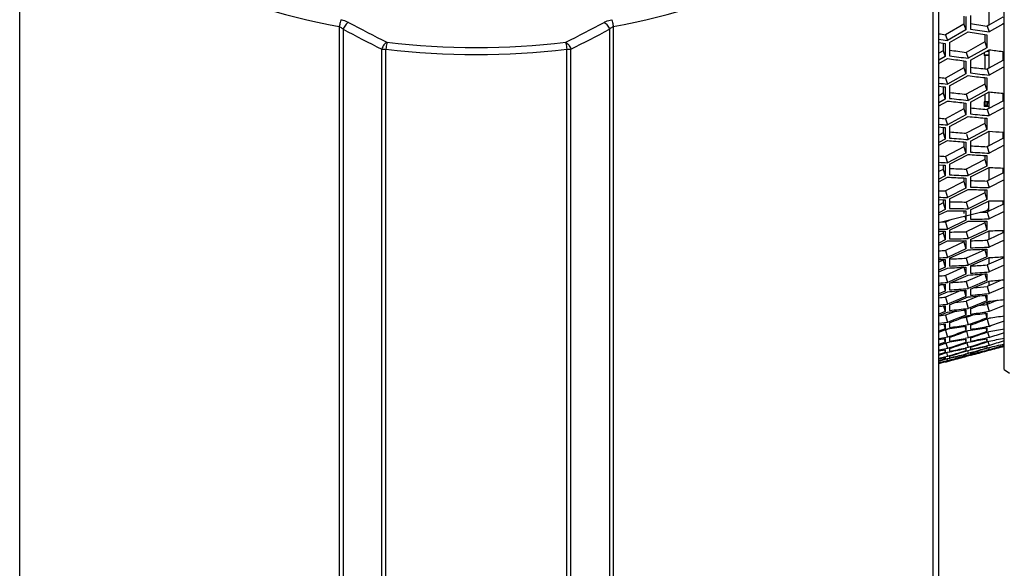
# Model space of a CAD drawing. Header units: millimetres. Extents: x 0 to 420, y -341 to 792.
# Tile 250 of 256: x 254 to 276, y 189 to 201. Entities that reach past the tile are written whole.
import ezdxf

# ---------------------------------------------------------------- set-up
doc = ezdxf.new("R2010")
doc.units = ezdxf.units.MM
doc.header["$LTSCALE"] = 23.1
doc.layers.get('0').update_dxf_attribs({"linetype": 'CONTINUOUS'})
for name, color, linetype in [('02___PRT_ALL_AXES', 7, 'CONTINUOUS'), ('06___PRT_ALL_SURFS', 7, 'CONTINUOUS'), ('AXES', 7, 'CONTINUOUS'), ('DIM_PILOTEES', 7, 'CONTINUOUS')]:
    doc.layers.add(name, color=color, linetype=linetype)
doc.styles.get("Standard").update_dxf_attribs({"font": 'txt', "width": 0.7})
doc.dimstyles.new('DIMSTYLE_3', dxfattribs={"dimtxt": 2.5, "dimasz": 3.5, "dimexe": 2, "dimexo": 0, "dimtad": 1, "dimdec": 0, "dimlfac": 5.882353, "dimdsep": 46, "dimtxsty": 'Standard', "dimblk": '_FILLED', "dimblk1": '_FILLED', "dimblk2": '_FILLED', "dimcen": 0.09, "dimazin": 2, "dimtp": 0.8, "dimtm": 0.8, "dimtfac": 1, "dimtdec": 0, "dimtofl": 0, "dimtmove": 0, "dimatfit": 3, "dimldrblk": '_FILLED', "dimfxl": 0, "dimtolj": 1, "dimarcsym": 0})

# ---------------------------------------------------------------- blocks, each defined once
blk = doc.blocks.new('_FILLED')
at = {"color": 0, "linetype": 'ByBlock'}
blk.add_solid([(0, 0), (-1, 0.1429), (-1, -0.1429)], dxfattribs=at)
blk = doc.blocks.new('*D17')
at = {"layer": 'DIM_PILOTEES', "color": 2, "linetype": 'Continuous'}
for p, q in [((264.147, 225.178), (306.561, 225.178)), ((304.561, 225.178), (304.561, 189.002)), ((304.561, 152.826), (304.561, 189.002)), ((281.102, 152.826), (306.561, 152.826))]:
    blk.add_line(p, q, dxfattribs=at)
at = {"layer": 'DIM_PILOTEES', "color": 2, "linetype": 'Continuous', "xscale": 3.5, "yscale": 3.5, "zscale": 3.5}
for p, rotation in [((304.561, 225.178), 90), ((304.561, 152.826), 270)]:
    blk.add_blockref('_FILLED', p, dxfattribs=dict(at, rotation=rotation))
at = {"layer": 'DIM_PILOTEES', "color": 2, "linetype": 'Continuous', "insert": (301.436, 191.58), "char_height": 2.5, "width": 8.83929, "attachment_point": 2, "rotation": 90, "line_spacing_factor": 0.9}
blk.add_mtext('{\\ftxt;\\W0.0001;\\H0.0001;\\~}{\\ftxt;\\W2.3571428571;\\H2.5; }{\\ftxt;\\W0.0001;\\H0.0001;\\~}', dxfattribs=at)

msp = doc.modelspace()

# ---------------------------------------------------------------- linework, layer by layer
at = {"color": 7, "linetype": 'Continuous'}
for p, q in [((274.3475, 168.5678), (274.3475, 231.459)), ((254.076, 184.4003), (254.076, 230.9355)), ((274.2189, 230.9355), (274.2189, 184.4003)), ((275.7934, 193.0111), (275.7934, 210.6849)), ((275.4525, 201.0495), (275.4525, 200.6049)), ((274.9473, 200.7959), (274.9473, 200.496)), ((275.0456, 200.816), (275.0456, 200.5163)), ((261.1258, 200.569), (261.1258, 183.145)), ((261.2109, 200.5117), (261.2109, 183.1401)), ((267.0841, 200.5117), (267.0841, 183.1401)), ((267.1691, 200.569), (267.1691, 183.145)), ((274.9473, 200.496), (274.5389, 200.2628)), ((274.5879, 200.2199), (274.9964, 200.4527)), ((274.9033, 200.6231), (274.9473, 200.496)), ((275.4119, 200.582), (275.4559, 200.4541)), ((275.7585, 200.6251), (275.4559, 200.4541)), ((275.7934, 200.6448), (275.7585, 200.6251)), ((275.7934, 200.6448), (275.7585, 200.6251)), ((274.4949, 200.3907), (274.5389, 200.2628)), ((275.3625, 200.3976), (275.4065, 200.3911)), ((275.4065, 200.3911), (275.4065, 200.1013)), ((262.064, 182.8346), (262.064, 200.0741)), ((262.1534, 182.8291), (262.1534, 200.0727)), ((266.1416, 182.8291), (266.1416, 200.0727)), ((266.231, 182.8346), (266.231, 200.0741)), ((274.3475, 200.2213), (274.446, 200.2061)), ((274.446, 200.2061), (274.49, 200.1994)), ((274.446, 200.0371), (274.49, 199.9074)), ((274.49, 200.1994), (274.49, 199.9074)), ((274.5879, 200.2199), (274.5879, 199.9281)), ((275.4065, 200.1013), (274.9964, 199.8712)), ((275.0456, 199.8304), (275.4559, 200.0602)), ((275.3625, 200.231), (275.4065, 200.1013)), ((275.4047, 200.0316), (275.4525, 200.0316)), ((275.4525, 200.0602), (275.4525, 199.6544)), ((275.7585, 200.0199), (275.7585, 199.8224)), ((275.7585, 200.0199), (275.7934, 200.0154)), ((274.49, 199.9074), (274.3475, 199.8267)), ((274.3475, 199.7576), (274.5389, 199.8658)), ((274.9033, 199.8154), (274.9473, 199.8095)), ((274.9473, 199.8095), (274.9473, 199.5278)), ((274.9524, 200.0016), (274.9964, 199.8712)), ((275.0456, 199.8304), (275.0456, 199.549)), ((275.3505, 200.0012), (275.3505, 199.9296)), ((275.3505, 199.9498), (275.4525, 199.9498)), ((275.4525, 199.9296), (275.3505, 199.9296)), ((275.3675, 199.9296), (275.3675, 199.6372)), ((274.9033, 199.6599), (274.9473, 199.5278)), ((275.4119, 199.6321), (275.4559, 199.4992)), ((275.7585, 199.6659), (275.4559, 199.4992)), ((275.7934, 199.6852), (275.7585, 199.6659)), ((275.7934, 199.6852), (275.7585, 199.6659)), ((274.4949, 199.4333), (274.5389, 199.3005)), ((274.9473, 199.5278), (274.5389, 199.3005)), ((274.5879, 199.2614), (274.9964, 199.4883)), ((275.3625, 199.4443), (275.4065, 199.4391)), ((275.4065, 199.4391), (275.4065, 199.1679)), ((274.3475, 199.2576), (274.446, 199.2455)), ((274.446, 199.2455), (274.49, 199.2401)), ((274.49, 199.2401), (274.49, 198.9667)), ((274.5879, 199.2614), (274.5879, 198.9882)), ((275.4065, 199.1679), (274.9964, 198.9439)), ((275.3625, 199.3023), (275.4065, 199.1679)), ((274.49, 198.9667), (274.3475, 198.8882)), ((274.446, 199.1012), (274.49, 198.9667)), ((274.9524, 199.0791), (274.9964, 198.9439)), ((275.0456, 198.9069), (275.4559, 199.1305)), ((275.3675, 199.0823), (275.3675, 198.8278)), ((275.4525, 199.1305), (275.4525, 198.7663)), ((275.7585, 199.0994), (275.7585, 198.9297)), ((275.7585, 199.0994), (275.7934, 199.096)), ((274.3475, 198.8236), (274.5389, 198.9289)), ((274.9033, 198.8897), (274.9473, 198.8852)), ((274.9033, 198.7592), (274.9473, 198.6224)), ((274.9473, 198.8852), (274.9473, 198.6224)), ((275.0456, 198.9069), (275.0456, 198.6443)), ((275.3505, 198.9096), (275.3505, 198.8076)), ((275.4525, 198.9096), (275.3505, 198.9096)), ((275.4185, 198.8278), (275.3505, 198.8278)), ((275.4525, 198.8076), (275.3505, 198.8076)), ((275.4119, 198.7447), (275.4559, 198.6072)), ((275.4185, 198.8899), (275.4185, 198.8076)), ((275.7585, 198.7693), (275.4559, 198.6072)), ((275.7934, 198.7879), (275.7585, 198.7693)), ((274.4949, 198.539), (274.5389, 198.4016)), ((274.9473, 198.6224), (274.5389, 198.4016)), ((274.5879, 198.3663), (274.9964, 198.5867)), ((275.3625, 198.554), (275.4065, 198.5502)), ((275.4065, 198.5502), (275.4065, 198.2981)), ((274.3475, 198.3574), (274.446, 198.3483)), ((274.446, 198.3483), (274.49, 198.3443)), ((274.49, 198.3443), (274.49, 198.0903)), ((274.5879, 198.3663), (274.5879, 198.1125)), ((275.4065, 198.2981), (274.9964, 198.0808)), ((275.3625, 198.4371), (275.4065, 198.2981)), ((274.49, 198.0903), (274.3475, 198.0141)), ((274.446, 198.2292), (274.49, 198.0903)), ((274.9585, 198.2012), (274.9964, 198.0808)), ((275.0456, 198.0477), (275.4559, 198.2646)), ((275.4525, 198.2628), (275.4525, 197.943)), ((275.7585, 198.2428), (275.7585, 198.1012)), ((275.7585, 198.2428), (275.7934, 198.2404)), ((274.3475, 197.9541), (274.5389, 198.0563)), ((274.9033, 198.0285), (274.9473, 198.0252)), ((274.9033, 197.9232), (274.9473, 197.7821)), ((274.9473, 198.0252), (274.9473, 197.7821)), ((275.0456, 198.0477), (275.0456, 197.8047)), ((275.4119, 197.922), (275.4559, 197.7803)), ((275.7934, 197.9553), (275.4559, 197.7803)), ((274.4949, 197.71), (274.5389, 197.5683)), ((274.9473, 197.7821), (274.5389, 197.5683)), ((274.5879, 197.5368), (274.9964, 197.7502)), ((275.3625, 197.7289), (275.4065, 197.7264)), ((275.3625, 197.6373), (275.4065, 197.4942)), ((275.4065, 197.7264), (275.4065, 197.4942)), ((274.3475, 197.5228), (274.446, 197.5168)), ((274.446, 197.5168), (274.49, 197.5142)), ((274.446, 197.4232), (274.49, 197.2801)), ((274.49, 197.5142), (274.49, 197.2801)), ((274.5879, 197.5368), (274.5879, 197.303)), ((274.9524, 197.4278), (274.9964, 197.2841)), ((275.4065, 197.4942), (274.9964, 197.2841)), ((275.0456, 197.2549), (275.4559, 197.4645)), ((275.4525, 197.4645), (275.4525, 197.1863)), ((275.7585, 197.4521), (275.7585, 197.3391)), ((274.49, 197.2801), (274.3475, 197.2065)), ((274.3475, 197.1514), (274.5389, 197.2501)), ((274.9033, 197.2336), (274.9473, 197.2318)), ((274.9473, 197.2318), (274.9473, 197.0088)), ((275.0456, 197.2549), (275.0456, 197.032)), ((274.9473, 197.0088), (274.5389, 196.8025)), ((274.5879, 196.7751), (274.9964, 196.9809)), ((274.9033, 197.1539), (274.9473, 197.0088)), ((275.4119, 197.1661), (275.4559, 197.0204)), ((275.7934, 197.1894), (275.4559, 197.0204)), ((274.4949, 196.9482), (274.5389, 196.8025)), ((274.5879, 196.7751), (274.5879, 196.5617)), ((275.3625, 196.971), (275.4065, 196.9699)), ((275.3625, 196.9049), (275.4065, 196.758)), ((275.4065, 196.9699), (275.4065, 196.758)), ((274.3475, 196.7559), (274.446, 196.753)), ((274.446, 196.753), (274.49, 196.7518)), ((274.446, 196.6852), (274.49, 196.5383)), ((274.49, 196.7518), (274.49, 196.5383)), ((274.9524, 196.7032), (274.9964, 196.5557)), ((275.4065, 196.758), (274.9964, 196.5557)), ((275.0456, 196.5305), (275.4559, 196.7324)), ((275.4525, 196.4982), (275.4525, 196.7324)), ((275.7585, 196.7294), (275.7585, 196.6451)), ((274.49, 196.5383), (274.3475, 196.4673)), ((274.3475, 196.4172), (274.5389, 196.5122)), ((274.3475, 196.2494), (275.388, 196.5088)), ((274.9033, 196.5072), (274.9473, 196.5068)), ((274.9213, 196.3925), (274.9473, 196.3045)), ((274.9473, 196.5068), (274.9473, 196.3045)), ((275.0456, 196.5305), (275.0456, 196.3283)), ((275.4119, 196.4787), (275.4559, 196.3295)), ((275.7934, 196.4919), (275.4559, 196.3295)), ((274.4949, 196.2555), (274.5389, 196.1062)), ((274.9473, 196.3045), (274.5389, 196.1062)), ((274.5879, 196.0829), (274.9964, 196.2807)), ((275.3625, 196.2418), (275.4065, 196.0914)), ((275.4065, 196.2824), (275.4065, 196.0914)), ((274.446, 196.0169), (274.49, 195.8665)), ((274.49, 196.059), (274.49, 195.8665)), ((274.5879, 196.0829), (274.5879, 195.8905)), ((274.9524, 196.0482), (274.9964, 195.8973)), ((275.4065, 196.0914), (274.9964, 195.8973)), ((275.0456, 195.8762), (275.4559, 196.0698)), ((275.4525, 196.0698), (275.4525, 195.8803)), ((275.7585, 196.0762), (275.7585, 196.021)), ((274.49, 195.8665), (274.3475, 195.7985)), ((274.3475, 195.7535), (274.5389, 195.8446)), ((274.9033, 195.8229), (274.9473, 195.6709)), ((274.9473, 195.852), (274.9473, 195.6709)), ((275.0456, 195.8762), (275.0456, 195.6952)), ((275.4119, 195.8616), (275.4559, 195.7092)), ((275.7934, 195.8648), (275.4559, 195.7092)), ((274.4949, 195.6336), (274.5389, 195.4812)), ((274.9473, 195.6709), (274.5389, 195.4812)), ((274.5879, 195.4619), (274.9964, 195.6512)), ((274.5879, 195.4619), (274.5879, 195.2911)), ((274.9524, 195.4646), (274.9964, 195.3107)), ((275.4065, 195.4961), (274.9964, 195.3107)), ((275.0456, 195.2936), (275.4559, 195.4786)), ((275.3625, 195.6495), (275.4065, 195.4961)), ((275.4065, 195.6657), (275.4065, 195.4961)), ((275.4525, 195.4786), (275.4525, 195.3341)), ((275.7585, 195.4943), (275.7585, 195.4683)), ((274.49, 195.2666), (274.3475, 195.2016)), ((274.3475, 195.1618), (274.5389, 195.2487)), ((274.446, 195.42), (274.49, 195.2666)), ((274.49, 195.4375), (274.49, 195.2666)), ((274.9033, 195.2644), (274.9473, 195.1095)), ((274.9473, 195.269), (274.9473, 195.1095)), ((275.0456, 195.2936), (275.0456, 195.1343)), ((275.4119, 195.3163), (275.4559, 195.1611)), ((275.7934, 195.3093), (275.4559, 195.1611)), ((274.4949, 195.084), (274.5389, 194.9288)), ((274.9473, 195.1095), (274.5743, 194.9444)), ((274.5879, 194.9137), (274.9964, 195.0939)), ((275.3657, 195.1184), (275.4065, 194.9734)), ((275.4065, 195.1213), (275.4065, 194.9734)), ((274.4488, 194.8861), (274.49, 194.7398)), ((274.49, 194.8889), (274.49, 194.7398)), ((274.5743, 194.9444), (274.5389, 194.9288)), ((274.5879, 194.9137), (274.5879, 194.7648)), ((274.9524, 194.9537), (274.9964, 194.7972)), ((275.0333, 194.8129), (274.9964, 194.7972)), ((275.0333, 194.8129), (274.9964, 194.7972)), ((275.4065, 194.9734), (275.0333, 194.8129)), ((275.0456, 194.7843), (275.4559, 194.96)), ((275.4119, 194.8442), (275.4559, 194.6864)), ((275.4525, 194.96), (275.4525, 194.861)), ((275.7934, 194.827), (275.4559, 194.6864)), ((274.49, 194.7398), (274.3475, 194.6781)), ((274.3475, 194.6435), (274.5389, 194.7262)), ((274.4949, 194.6082), (274.5389, 194.4505)), ((274.9473, 194.6218), (274.5767, 194.4663)), ((274.9098, 194.7561), (274.9473, 194.6218)), ((274.9473, 194.7592), (274.9473, 194.6218)), ((275.0456, 194.7843), (275.0456, 194.647)), ((275.3726, 194.647), (275.4065, 194.5247)), ((275.4065, 194.6504), (275.4065, 194.5247)), ((274.3475, 194.4005), (274.49, 194.4144)), ((274.4557, 194.411), (274.49, 194.2876)), ((274.49, 194.4144), (274.49, 194.2876)), ((274.5767, 194.4663), (274.5389, 194.4505)), ((274.5767, 194.4663), (274.5389, 194.4505)), ((274.5879, 194.4396), (274.5879, 194.3129)), ((274.9524, 194.5168), (274.9964, 194.358)), ((275.0356, 194.3739), (274.9964, 194.358)), ((275.0356, 194.3739), (274.9964, 194.358)), ((275.4065, 194.5247), (275.0356, 194.3739)), ((275.4119, 194.4462), (275.4559, 194.2865)), ((275.4185, 194.5003), (275.4185, 194.4488)), ((275.4525, 194.5141), (275.4525, 194.4621)), ((275.7934, 194.4191), (275.4559, 194.2865)), ((274.49, 194.2876), (274.3475, 194.2293)), ((274.3475, 194.2001), (274.5389, 194.2782)), ((274.4949, 194.2072), (274.5389, 194.0474)), ((274.9473, 194.2089), (274.6075, 194.0744)), ((274.9166, 194.3204), (274.9473, 194.2089)), ((274.9473, 194.3239), (274.9473, 194.2089)), ((274.9524, 194.155), (274.9964, 193.9943)), ((275.0456, 194.3493), (275.0456, 194.2344)), ((275.3792, 194.2507), (275.4065, 194.151)), ((275.4559, 194.2865), (275.3879, 194.2777)), ((275.4065, 194.2543), (275.4065, 194.151)), ((274.3515, 194.0237), (274.3475, 194.0232)), ((274.3475, 193.9969), (274.49, 194.0152)), ((274.4716, 194.0388), (274.3515, 194.0237)), ((274.4624, 194.0116), (274.49, 193.9111)), ((274.5389, 194.0474), (274.4716, 194.0388)), ((274.49, 194.0152), (274.49, 193.9111)), ((274.6075, 194.0744), (274.5389, 194.0474)), ((274.6075, 194.0744), (274.5389, 194.0474)), ((274.5879, 194.0407), (274.5879, 193.9367)), ((274.9231, 193.9606), (274.9473, 193.8718)), ((274.9964, 193.9943), (274.9288, 193.9846)), ((274.9473, 193.9641), (274.9473, 193.8718)), ((275.0652, 194.0205), (274.9964, 193.9943)), ((275.0652, 194.0205), (275.0379, 194.0101)), ((275.0456, 193.9899), (275.0456, 193.8976)), ((275.4559, 193.9621), (275.3879, 193.9513)), ((275.4119, 194.1236), (275.4559, 193.9621)), ((275.4525, 194.146), (275.4525, 194.1385)), ((274.49, 193.9111), (274.3475, 193.8562)), ((274.3475, 193.8325), (274.5389, 193.9059)), ((274.5389, 193.7205), (274.4716, 193.7099)), ((274.4949, 193.882), (274.5389, 193.7205)), ((274.6075, 193.7458), (274.5389, 193.7205)), ((274.6075, 193.7458), (274.5389, 193.7205)), ((274.9566, 193.854), (274.9964, 193.707)), ((275.0652, 193.7315), (274.9964, 193.707)), ((275.0652, 193.7315), (274.9964, 193.707)), ((275.3856, 193.9305), (275.4065, 193.8533)), ((275.4065, 193.9339), (275.4065, 193.8533)), ((275.4218, 193.8404), (275.4559, 193.7142)), ((274.4716, 193.7099), (274.3475, 193.6905)), ((274.3475, 193.6697), (274.49, 193.6923)), ((274.49, 193.6111), (274.3475, 193.5599)), ((274.3475, 193.5417), (274.5389, 193.6101)), ((274.4688, 193.6889), (274.49, 193.6111)), ((274.49, 193.6923), (274.49, 193.6111)), ((274.5046, 193.5978), (274.5389, 193.4707)), ((274.5389, 193.6101), (274.5909, 193.619)), ((274.5879, 193.7181), (274.5879, 193.6369)), ((274.9964, 193.707), (274.9288, 193.6953)), ((274.9298, 193.676), (274.9473, 193.6113)), ((274.9473, 193.6808), (274.9473, 193.6113)), ((274.9679, 193.6027), (274.9964, 193.4967)), ((274.9964, 193.6126), (275.0484, 193.6223)), ((274.9964, 193.6126), (275.0484, 193.6223)), ((275.0652, 193.5194), (274.9964, 193.4967)), ((275.0652, 193.5194), (274.9964, 193.4967)), ((275.0456, 193.7068), (275.0456, 193.6374)), ((275.4559, 193.7142), (275.3879, 193.7013)), ((275.4559, 193.5433), (275.3879, 193.5285)), ((275.392, 193.6861), (275.4065, 193.6323)), ((275.3978, 193.5209), (275.4065, 193.4885)), ((275.4065, 193.69), (275.4065, 193.6323)), ((275.4065, 193.5232), (275.4065, 193.4885)), ((275.4327, 193.6295), (275.4559, 193.5433)), ((274.4716, 193.458), (274.3475, 193.4348)), ((274.3475, 193.4196), (274.49, 193.4465)), ((274.3475, 193.3283), (274.5389, 193.3916)), ((274.49, 193.3883), (274.3475, 193.3409)), ((274.5389, 193.4707), (274.4716, 193.458)), ((274.5389, 193.2985), (274.4716, 193.2838)), ((274.4754, 193.4426), (274.49, 193.3883)), ((274.49, 193.4465), (274.49, 193.3883)), ((274.5156, 193.3854), (274.5389, 193.2985)), ((274.6075, 193.4942), (274.5389, 193.4707)), ((274.6075, 193.4942), (274.5389, 193.4707)), ((274.5389, 193.3916), (274.5904, 193.402)), ((274.6075, 193.3202), (274.5389, 193.2985)), ((274.6075, 193.3202), (274.5389, 193.2985)), ((274.5879, 193.4725), (274.5879, 193.4144)), ((274.5879, 193.3046), (274.5879, 193.2696)), ((274.9964, 193.4967), (274.9288, 193.483)), ((274.9964, 193.364), (274.9288, 193.3483)), ((274.9288, 193.3129), (274.9964, 193.3325)), ((274.9964, 193.3092), (274.9288, 193.2915)), ((274.9357, 193.4714), (274.9473, 193.4282)), ((274.9415, 193.3444), (274.9473, 193.3228)), ((274.9473, 193.4746), (274.9473, 193.4282)), ((274.9473, 193.346), (274.9473, 193.3228)), ((275.0456, 193.3208), (274.9473, 193.2945)), ((274.979, 193.429), (274.9964, 193.364)), ((274.9906, 193.3309), (274.9964, 193.3092)), ((274.9964, 193.4337), (275.0477, 193.4447)), ((275.0652, 193.3848), (274.9964, 193.364)), ((274.9964, 193.3325), (275.0652, 193.3494)), ((275.0652, 193.3281), (274.9964, 193.3092)), ((275.0453, 193.3226), (275.0024, 193.3109)), ((275.0456, 193.5008), (275.0456, 193.4544)), ((275.0456, 193.3723), (275.0456, 193.3491)), ((275.0509, 193.3504), (275.0456, 193.3491)), ((275.4559, 193.4499), (275.3879, 193.4331)), ((275.4036, 193.4331), (275.4065, 193.4223)), ((275.4065, 193.4339), (275.4065, 193.4223)), ((275.4099, 193.4215), (275.4559, 193.4342)), ((275.4443, 193.4931), (275.4559, 193.4499)), ((274.4716, 193.2838), (274.3475, 193.2569)), ((274.3475, 193.2472), (274.49, 193.2784)), ((274.3475, 193.1929), (274.5389, 193.251)), ((274.49, 193.2435), (274.3475, 193.2)), ((274.3475, 193.153), (274.49, 193.1884)), ((274.4716, 193.1877), (274.3475, 193.1572)), ((274.49, 193.1768), (274.3475, 193.1373)), ((274.5389, 193.2044), (274.4716, 193.1877)), ((274.4812, 193.2761), (274.49, 193.2435)), ((274.4871, 193.1877), (274.49, 193.1768)), ((274.49, 193.2784), (274.49, 193.2435)), ((274.49, 193.1884), (274.49, 193.1768)), ((274.4934, 193.176), (274.5389, 193.1885)), ((274.5273, 193.2479), (274.5389, 193.2044)), ((274.5389, 193.251), (274.5895, 193.2627)), ((274.6075, 193.2241), (274.5389, 193.2044)), ((274.5389, 193.1885), (274.5911, 193.2021)), ((274.5879, 193.2146), (274.5879, 193.203)), ((274.5907, 193.2037), (274.5879, 193.203)), ((275.7934, 193.0108), (275.9111, 192.9323))]:
    msp.add_line(p, q, dxfattribs=at)
at = {"color": 2, "linetype": 'Continuous'}
msp.add_line((275.4185, 198.8899), (275.4525, 198.8899), dxfattribs=at)
at = {"color": 7, "linetype": 'Continuous'}
for centre, radius, start, end in [((264.2131, 217.0244), 16.7425, 246.01513, 259.37381), ((264.0818, 217.0244), 16.7425, 280.62619, 293.98487), ((273.6402, 223.6923), 26.3026, 241.80013, 243.8888), ((273.7317, 223.6856), 26.1505, 241.68712, 243.77434), ((254.539, 223.7327), 26.2035, 296.22777, 298.31077), ((254.6307, 223.7392), 26.3554, 296.11329, 298.19778), ((283.967, 258.7199), 58.9536, 261.247689, 261.607502), ((284.0486, 258.4978), 58.6762, 261.173962, 261.579182), ((283.9804, 261.66), 62.1189, 261.079017, 261.257717), ((264.1475, 216.6342), 16.6812, 263.13443, 276.86557), ((264.1475, 216.5337), 16.4255, 263.10502, 276.89498), ((283.1962, 257.0729), 57.5358, 262.268541, 262.572555), ((283.0599, 260.1375), 60.871, 261.953077, 262.29935), ((283.1473, 259.8873), 60.567, 261.875705, 262.265945), ((282.2479, 258.2538), 59.2112, 262.965477, 263.322274), ((282.3418, 258.0349), 58.9393, 262.889033, 263.290801), ((282.1273, 260.9864), 62.1509, 262.80911, 262.986966), ((281.3552, 259.4683), 60.8575, 263.615499, 264.00242), ((281.5322, 256.8699), 58.0583, 263.992473, 264.292686), ((281.2546, 259.714), 61.1549, 263.695384, 264.038766), ((280.5055, 258.1222), 59.7898, 264.71323, 265.065447), ((280.6115, 257.9053), 59.5218, 264.634352, 265.030911), ((280.263, 260.6516), 62.5126, 264.570024, 264.746259), ((279.5371, 259.3958), 61.4828, 265.382788, 265.764679), ((279.8298, 257.0129), 58.911, 265.74207, 266.037152), ((279.4235, 259.6383), 61.7754, 265.464876, 265.803847), ((278.7201, 258.3503), 60.7143, 266.483833, 266.829898), ((278.8382, 258.1342), 60.4486, 266.402835, 266.792413), ((278.3674, 260.6772), 63.225, 266.354565, 266.528392), ((278.0664, 257.4966), 60.0888, 267.510022, 267.832119), ((277.5453, 259.9354), 62.7574, 267.254177, 267.587213), ((277.6719, 259.695), 62.4682, 267.170223, 267.545368), ((276.8689, 258.9678), 62.0152, 268.269795, 268.60815), ((276.9992, 258.7515), 61.7504, 268.187015, 268.567861), ((276.418, 261.0888), 64.3137, 268.155142, 268.325778), ((275.7354, 260.3958), 63.8444, 268.970117, 269.336825), ((275.3675, 196.5913), 0.085, 284, 360), ((276.2217, 258.4325), 61.7049, 269.288901, 269.602317), ((275.596, 260.6352), 64.1317, 269.055578, 269.381178), ((275.0687, 259.7929), 63.4646, 269.979156, 270.349568), ((274.9261, 259.9718), 63.6912, 270.063292, 270.432208), ((274.389, 261.9169), 65.8108, 269.963889, 270.130564), ((274.2401, 262.0539), 65.9954, 270.093231, 270.216966), ((273.7004, 261.534), 65.6494, 270.774565, 271.131201), ((274.2642, 259.8213), 63.7626, 271.07089, 271.374247), ((273.5487, 261.73), 65.8928, 270.861086, 271.216273), ((273.0166, 261.3014), 65.6375, 271.771386, 272.129742), ((272.2514, 263.1979), 67.7553, 271.772795, 271.934772), ((272.8622, 261.4924), 65.8758, 271.8566, 272.213503), ((272.1605, 261.7143), 66.3176, 272.848193, 273.140195), ((272.092, 263.3566), 67.9614, 271.901831, 272.022056), ((271.3711, 263.3596), 68.1845, 272.662875, 273.006488), ((271.5353, 263.1523), 67.9299, 272.575583, 272.920596), ((270.6405, 263.5334), 68.5779, 273.641746, 273.985131), ((270.8079, 263.3288), 68.326, 273.555832, 273.900618), ((269.9718, 264.9755), 70.1955, 273.573849, 273.730432), ((269.8003, 265.1583), 70.4257, 273.702009, 273.81821), ((269.8711, 264.1737), 69.4386, 274.613092, 274.89255), ((269.0257, 265.5225), 71.0107, 274.452922, 274.783529), ((269.2033, 265.3027), 70.7431, 274.365248, 274.697197), ((192.1, 392.3182), 214.3833, 292.629339, 292.747693), ((268.2193, 266.1583), 71.8682, 275.410991, 275.739482), ((268.401, 265.9387), 71.6006, 275.324756, 275.654589), ((267.5116, 267.3026), 73.1902, 275.359175, 275.509722), ((196.4029, 389.1422), 210.0689, 291.985151, 292.105884), ((267.3483, 267.2768), 73.2116, 276.358082, 276.623931), ((266.4688, 268.282), 74.4426, 276.223506, 276.539807), ((266.6612, 268.0484), 74.1603, 276.135832, 276.453411), ((207.459, 365.0453), 183.7086, 291.432782, 291.569741), ((265.5484, 269.4459), 75.8351, 277.156865, 277.469242), ((265.7482, 269.1915), 75.5314, 277.070656, 277.332422), ((264.5336, 271.1207), 77.7457, 278.075988, 278.327297), ((263.6488, 271.7163), 78.5688, 277.967233, 278.26808), ((263.8596, 271.4505), 78.2527, 277.879913, 278.132012), ((211.5107, 361.5646), 179.2148, 290.763901, 290.90425), ((262.789, 273.1942), 80.2382, 278.78646, 279.033913), ((210.7177, 362.8835), 180.7078, 290.860016, 290.97586), ((215.6182, 356.9751), 173.6484, 290.156833, 290.27551), ((219.3745, 344.0446), 160.1455, 290.167772, 290.323575), ((218.7251, 345.0774), 161.3198, 290.267755, 290.396484), ((262.5668, 273.4945), 80.59, 278.872286, 279.167492), ((223.1296, 340.5139), 155.7164, 289.475329, 289.635536), ((222.492, 341.5608), 156.8995, 289.577155, 289.709485), ((261.355, 275.8286), 83.18, 279.760069, 279.996056), ((226.7618, 336.3526), 150.7211, 288.848945, 288.984576), ((260.7368, 275.6115), 83.1365, 279.590538, 279.82893), ((228.8811, 327.4609), 141.5697, 288.835768, 289.010573), ((260.4969, 275.9564), 83.535, 279.713422, 279.961526), ((228.3422, 328.3063), 142.5299, 288.94139, 289.085896), ((259.4483, 278.0758), 85.8669, 280.465562, 280.697956), ((232.3359, 324.0082), 137.3182, 288.121132, 288.301352), ((255.632, 283.9959), 92.5994, 282.10191, 282.318646), ((255.33, 284.5013), 93.167, 282.218355, 282.444271), ((259.1879, 278.4877), 86.3347, 280.58586, 280.827753), ((231.811, 324.8575), 138.2774, 288.228539, 288.377488), ((257.7206, 281.5601), 89.6952, 281.404108, 281.624138), ((235.5654, 320.2385), 132.8266, 287.476792, 287.629493), ((253.5124, 288.5251), 97.5295, 283.002476, 283.206061), ((242.6909, 307.3933), 118.5606, 286.042844, 286.212636), ((248.5735, 297.0063), 107.0039, 284.550172, 284.736966), ((257.2155, 280.6617), 88.96, 281.261281, 281.485274), ((236.6368, 314.1201), 126.636, 287.438753, 287.63262), ((253.1996, 286.7585), 95.9043, 282.886308, 283.095353), ((243.155, 302.985), 114.1822, 285.979135, 286.157178), ((252.8817, 287.278), 96.4889, 283.001503, 283.219693), ((256.9409, 281.0867), 89.4434, 281.380592, 281.613948), ((248.5645, 294.1154), 104.2139, 284.462042, 284.654111), ((236.1817, 314.8226), 127.4338, 287.549857, 287.710194), ((242.6909, 303.8332), 115.1219, 286.09567, 286.271798), ((239.8048, 310.8095), 122.6109, 286.703553, 286.903832), ((251.2155, 291.1774), 100.6889, 283.693221, 283.890687), ((239.3644, 311.5097), 123.402, 286.816364, 286.981975), ((250.8523, 291.8296), 101.4131, 283.813094, 284.011739), ((245.6072, 300.689), 111.3289, 285.343412, 285.525627)]:
    msp.add_arc(centre, radius, start, end, dxfattribs=at)
for points, knots in [([(261.16, 200.7218), (261.1535, 200.7007), (261.1416, 200.6497), (261.1313, 200.5986), (261.1258, 200.569)], [0, 0, 0, 0, 0.4241315, 1, 1, 1, 1]), ([(261.16, 200.7218), (261.1755, 200.7189), (261.2337, 200.7057), (261.2902, 200.6843), (261.3289, 200.6634)], [0, 0, 0, 0, 0.2632749, 1, 1, 1, 1]), ([(266.9661, 200.6634), (266.9784, 200.6701), (267.0322, 200.6961), (267.0901, 200.7134), (267.135, 200.7218)], [0, 0, 0, 0, 0.2344926, 1, 1, 1, 1]), ([(267.135, 200.7218), (267.1414, 200.7007), (267.1533, 200.6497), (267.1637, 200.5986), (267.1691, 200.569)], [0, 0, 0, 0, 0.4241315, 1, 1, 1, 1]), ([(261.1258, 200.569), (261.1342, 200.5659), (261.1655, 200.5517), (261.1933, 200.53), (261.2109, 200.5117)], [0, 0, 0, 0, 0.2592318, 1, 1, 1, 1]), ([(261.3289, 200.6634), (261.3019, 200.6501), (261.2536, 200.6027), (261.2223, 200.5448), (261.2109, 200.5117)], [0, 0, 0, 0, 0.4625411, 1, 1, 1, 1]), ([(266.9661, 200.6634), (266.9931, 200.6501), (267.0414, 200.6027), (267.0727, 200.5448), (267.0841, 200.5117)], [0, 0, 0, 0, 0.4625411, 1, 1, 1, 1]), ([(267.0841, 200.5117), (267.0898, 200.5177), (267.1147, 200.5413), (267.1447, 200.5599), (267.1691, 200.569)], [0, 0, 0, 0, 0.2413193, 1, 1, 1, 1]), ([(262.1756, 200.227), (262.1494, 200.213), (262.1032, 200.165), (262.0742, 200.107), (262.064, 200.0741)], [0, 0, 0, 0, 0.4628665, 1, 1, 1, 1]), ([(262.064, 200.0741), (262.0708, 200.0739), (262.1006, 200.073), (262.1304, 200.0727), (262.1534, 200.0727)], [0, 0, 0, 0, 0.2293929, 1, 1, 1, 1]), ([(262.1756, 200.227), (262.1738, 200.2176), (262.1651, 200.1664), (262.1584, 200.1148), (262.1534, 200.0727)], [0, 0, 0, 0, 0.1834721, 1, 1, 1, 1]), ([(266.1194, 200.227), (266.1212, 200.2176), (266.1299, 200.1664), (266.1366, 200.1148), (266.1416, 200.0727)], [0, 0, 0, 0, 0.1834721, 1, 1, 1, 1]), ([(266.1194, 200.227), (266.1455, 200.213), (266.1917, 200.165), (266.2208, 200.107), (266.231, 200.0741)], [0, 0, 0, 0, 0.4628665, 1, 1, 1, 1]), ([(266.1416, 200.0727), (266.1495, 200.0727), (266.1793, 200.0729), (266.2091, 200.0734), (266.231, 200.0741)], [0, 0, 0, 0, 0.2655591, 1, 1, 1, 1])]:
    msp.add_open_spline(points, degree=3, knots=knots, dxfattribs=at)
at = {"layer": '02___PRT_ALL_AXES', "color": 7, "linetype": 'Continuous'}
msp.add_line((275.7585, 198.2184), (275.7934, 198.2184), dxfattribs=at)
at = {"layer": '06___PRT_ALL_SURFS', "color": 7, "linetype": 'Continuous'}
for p, q in [((274.9033, 200.8032), (274.9033, 200.6231)), ((275.7585, 200.7772), (275.4525, 200.6049)), ((274.9033, 200.6231), (274.4949, 200.3907)), ((275.4525, 200.6049), (275.4119, 200.582)), ((275.4525, 200.6049), (275.4119, 200.582)), ((275.3625, 200.3976), (275.3625, 200.231)), ((274.446, 200.0371), (274.3475, 199.9814)), ((274.446, 200.2062), (274.446, 200.0371)), ((275.3625, 200.231), (274.9524, 200.0016)), ((274.9033, 199.8154), (274.9033, 199.6599)), ((275.7585, 199.8224), (275.4525, 199.6544)), ((275.7934, 199.8415), (275.7585, 199.8224)), ((275.7934, 199.8415), (275.7585, 199.8224)), ((274.9033, 199.6599), (274.4949, 199.4333)), ((275.4525, 199.6544), (275.4119, 199.6321)), ((275.4525, 199.6544), (275.4119, 199.6321)), ((275.3625, 199.4443), (275.3625, 199.3023)), ((274.446, 199.2455), (274.446, 199.1012)), ((275.3625, 199.3023), (274.9524, 199.0791)), ((274.446, 199.1012), (274.3475, 199.0471)), ((275.7934, 198.9483), (275.7585, 198.9297)), ((274.9033, 198.7592), (274.4949, 198.539)), ((274.9033, 198.8898), (274.9033, 198.7592)), ((275.4525, 198.7663), (275.4119, 198.7447)), ((275.7585, 198.9297), (275.4525, 198.7663)), ((275.3625, 198.554), (275.3625, 198.4371)), ((274.446, 198.3483), (274.446, 198.2292)), ((275.3625, 198.4371), (274.9524, 198.2204)), ((274.446, 198.2292), (274.3475, 198.1767)), ((275.7585, 198.1012), (275.4525, 197.943)), ((275.7934, 198.1193), (275.7585, 198.1012)), ((274.9033, 197.9232), (274.4949, 197.71)), ((274.9033, 198.0285), (274.9033, 197.9232)), ((275.4525, 197.943), (275.4119, 197.922)), ((275.4525, 197.943), (275.4119, 197.922)), ((275.3625, 197.6373), (274.9524, 197.4278)), ((275.3625, 197.7289), (275.3625, 197.6373)), ((274.446, 197.4232), (274.3475, 197.3725)), ((274.446, 197.4232), (274.3475, 197.3725)), ((274.446, 197.5168), (274.446, 197.4232)), ((274.9033, 197.2337), (274.9033, 197.1539)), ((275.7585, 197.3391), (275.4525, 197.1863)), ((275.7934, 197.3565), (275.7585, 197.3391)), ((275.7934, 197.3565), (275.7585, 197.3391)), ((274.9033, 197.1539), (274.4949, 196.9482)), ((275.4525, 197.1863), (275.4119, 197.1661)), ((275.4525, 197.1863), (275.4119, 197.1661)), ((275.3625, 196.9049), (274.9524, 196.7032)), ((275.3625, 196.971), (275.3625, 196.9049)), ((274.446, 196.6852), (274.3475, 196.6363)), ((274.446, 196.6852), (274.3475, 196.6363)), ((274.446, 196.753), (274.446, 196.6852)), ((275.7585, 196.6451), (275.4525, 196.4982)), ((275.7934, 196.6619), (275.7585, 196.6451)), ((275.7934, 196.6619), (275.7585, 196.6451)), ((274.9033, 196.5073), (274.9033, 196.4532)), ((275.4525, 196.4982), (275.4119, 196.4787)), ((274.4949, 196.2555), (274.3705, 196.2551)), ((274.626, 196.3188), (274.4949, 196.2555)), ((275.3625, 196.2418), (274.9524, 196.0482)), ((275.3625, 196.2821), (275.3625, 196.2418)), ((274.446, 196.0169), (274.3475, 195.97)), ((274.446, 196.0169), (274.3475, 195.97)), ((274.446, 196.0589), (274.446, 196.0169)), ((275.7585, 196.021), (275.4525, 195.8803)), ((275.7934, 196.0371), (275.7585, 196.021)), ((275.7934, 196.0371), (275.7585, 196.021)), ((274.9033, 195.8229), (274.4949, 195.6336)), ((274.9033, 195.8511), (274.9033, 195.8229)), ((275.4525, 195.8803), (275.4119, 195.8616)), ((275.3625, 195.6495), (274.9524, 195.4646)), ((275.3625, 195.664), (275.3625, 195.6495)), ((275.7585, 195.4683), (275.4525, 195.3341)), ((275.7934, 195.4836), (275.7585, 195.4683)), ((274.446, 195.42), (274.3475, 195.3752)), ((274.446, 195.42), (274.3475, 195.3752)), ((274.446, 195.436), (274.446, 195.42)), ((274.9033, 195.2644), (274.4949, 195.084)), ((274.612, 195.4477), (274.5886, 195.4466)), ((274.9033, 195.2667), (274.9033, 195.2644)), ((275.07, 195.2936), (275.0457, 195.292)), ((275.4525, 195.3341), (275.4119, 195.3163)), ((275.3312, 195.1161), (274.9524, 194.9537)), ((274.4186, 194.8841), (274.3475, 194.8534)), ((275.749, 194.9843), (275.4119, 194.8442)), ((274.8332, 194.7497), (274.4949, 194.6082)), ((275.2417, 194.634), (274.9524, 194.5168)), ((275.6422, 194.5365), (275.4119, 194.4462)), ((274.4949, 194.2072), (274.3475, 194.1884)), ((274.7281, 194.2991), (274.4949, 194.2072)), ((274.9524, 194.155), (274.8358, 194.1383)), ((274.9524, 194.155), (274.8358, 194.1383)), ((275.0208, 194.181), (274.9524, 194.155)), ((275.0208, 194.181), (274.9524, 194.155)), ((275.1142, 194.2165), (275.0208, 194.181)), ((275.4119, 194.1236), (275.3864, 194.1195)), ((275.4839, 194.15), (275.4119, 194.1236)), ((275.4806, 194.1488), (275.4119, 194.1236)), ((274.4949, 193.882), (274.4639, 193.8771)), ((274.5725, 193.9106), (274.4949, 193.882)), ((274.563, 193.9071), (274.4949, 193.882))]:
    msp.add_line(p, q, dxfattribs=at)
for centre, radius, start, end in [((283.9093, 258.7081), 58.744, 261.32161, 261.682839), ((283.8313, 261.8487), 62.1632, 261.224476, 261.361962), ((283.0062, 260.0992), 60.6349, 262.019472, 262.367197), ((282.2085, 258.2724), 59.0329, 263.030697, 263.388724), ((281.9859, 261.2045), 62.2237, 262.948707, 263.085491), ((281.2204, 259.7086), 60.9527, 263.753041, 264.097682), ((280.4828, 258.1704), 59.6417, 264.769341, 265.122601), ((280.1278, 260.8992), 62.6141, 264.70307, 264.838556), ((279.407, 259.665), 61.6058, 265.513428, 265.853465), ((278.7127, 258.4277), 60.5956, 266.530491, 266.877412), ((278.2369, 260.9549), 63.3555, 266.480404, 266.613991), ((277.5449, 259.9939), 62.6197, 267.293323, 267.627234), ((276.8754, 259.0745), 61.9257, 268.306724, 268.645752), ((276.2904, 261.3974), 64.4742, 268.273165, 268.404251), ((275.6102, 260.7255), 64.0258, 269.08509, 269.411375), ((274.9463, 259.9577), 63.4807, 270.286352, 270.420224), ((273.5753, 261.8961), 65.8623, 270.880885, 271.198096), ((272.8918, 261.6879), 65.8745, 271.874382, 272.192396), ((272.1249, 263.5725), 67.9803, 271.873596, 271.997939), ((271.4096, 263.5309), 68.1584, 272.693023, 272.979591), ((270.6808, 263.7417), 68.5888, 273.669037, 273.95528), ((269.8433, 265.3864), 70.4561, 273.665387, 273.785546), ((269.0744, 265.7229), 71.0129, 274.47679, 274.748051), ((268.2689, 266.3935), 71.9051, 275.46624, 275.701074), ((267.379, 267.7521), 73.4892, 275.441122, 275.55661), ((266.5275, 268.5075), 74.4688, 276.305993, 276.495996), ((265.5999, 269.7625), 75.9527, 277.28107, 277.422495)]:
    msp.add_arc(centre, radius, start, end, dxfattribs=at)
at = {"layer": 'AXES', "color": 7, "linetype": 'Continuous'}
for p, q in [((275.4185, 198.8076), (275.4185, 198.9096)), ((275.4185, 194.4488), (275.4185, 194.5003))]:
    msp.add_line(p, q, dxfattribs=at)

# ---------------------------------------------------------------- dimensions: what is measured, and where the dimension line sits
at = {"layer": 'DIM_PILOTEES', "color": 2, "linetype": 'Continuous'}
dim = msp.add_linear_dim(base=(304.5612, 225.1778), p1=(281.1017, 152.8258), p2=(264.1475, 225.1778), angle=90, text='{\\ftxt;\\W0.0001;\\H0.0001;\\~}{\\ftxt;\\W2.3571428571;\\H2.5; }{\\ftxt;\\W0.0001;\\H0.0001;\\~}', dimstyle='DIMSTYLE_3', dxfattribs=at)
dim.commit()
dim.dimension.update_dxf_attribs({"geometry": '*D17', "text_midpoint": (304.5612, 191.2229), "dimtype": 160})

doc.saveas('drawing.dxf')
